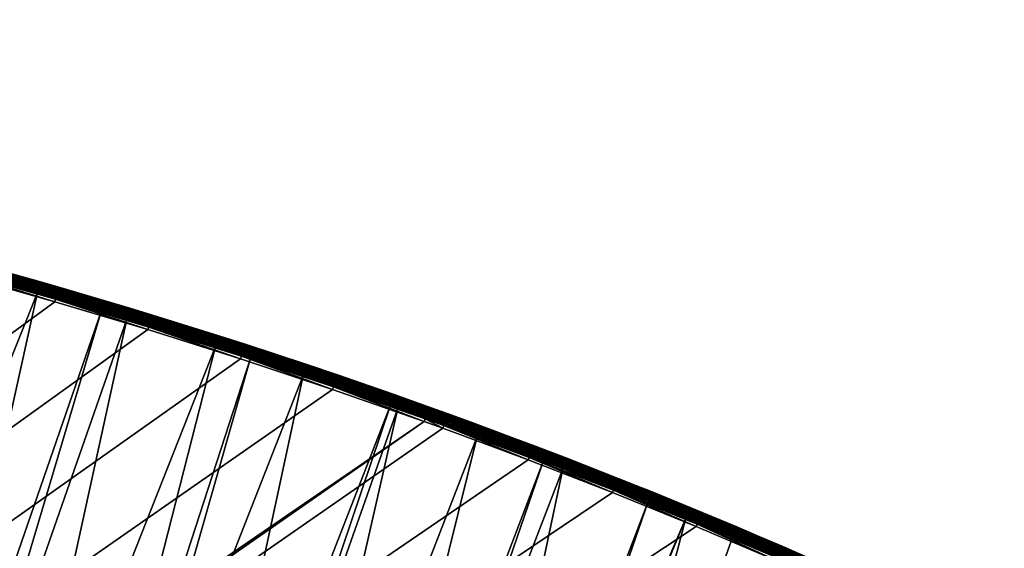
# Model space of a CAD drawing. Header units: inches. Extents: x 79 to 1679, y -392 to 1269.
# Tile 249 of 256: x 1147 to 1276, y 1198 to 1267. Entities that reach past the tile are written whole.
import ezdxf

# ---------------------------------------------------------------- set-up
doc = ezdxf.new("R2010")
doc.units = ezdxf.units.IN
doc.header["$MEASUREMENT"] = 0
doc.layers.get('0').update_dxf_attribs({"true_color": 0x9a9ae5})

msp = doc.modelspace()

# ---------------------------------------------------------------- meshes
at = {"color": 146, "true_color": 0x086e86}
mesh = msp.add_polyface(dxfattribs=at)
corners = [(1224.5, 1205.05, 1216.77), (1213.43, 1209.35, 1216.77), (80.75, 435.53, 1216.77), (1257.08, 1191.25, 1216.77), (1246.33, 1196, 1216.77), (1235.47, 1200.6, 1216.77), (99.23, 651.59, 1216.77), (96.93, 638.54, 1216.77), (878.76, 1266.99, 1216.77), (94.79, 625.41, 1216.77), (107.13, 690.31, 1216.77), (104.33, 677.48, 1216.77), (101.7, 664.57, 1216.77), (116.54, 728.35, 1216.77), (113.23, 715.75, 1216.77), (110.09, 703.07, 1216.77), (127.52, 765.69, 1216.77), (123.68, 753.32, 1216.77), (120.02, 740.88, 1216.77), (133.24, 782.97, 1216.77), (131.55, 777.98, 1216.77), (900.55, 1166.02, 1186.77), (228.87, 751.3, 1186.77), (231.28, 758.16, 1186.77), (235.1, 768.64, 1186.77), (239.06, 778.98, 1186.77), (243.15, 789.17, 1186.77), (187.41, 556.37, 1186.77), (188.97, 570.59, 1186.77), (190.7, 584.64, 1186.77), (192.6, 598.52, 1186.77), (247.37, 799.22, 1186.77), (251.72, 809.11, 1186.77), (256.21, 818.87, 1186.77), (194.69, 612.23, 1186.77), (196.95, 625.78, 1186.77), (199.39, 639.17, 1186.77), (260.82, 828.48, 1186.77), (265.57, 837.96, 1186.77), (202, 652.4, 1186.77), (204.79, 665.46, 1186.77), (207.76, 678.36, 1186.77), (210.9, 691.1, 1186.77), (214.23, 703.69, 1186.77), (217.72, 716.13, 1186.77), (221.4, 728.41, 1186.77), (225.26, 740.54, 1186.77)]
mesh.append_faces([[corners[k] for k in face] for face in [(0, 1, 2), (3, 4, 2), (2, 4, 5), (2, 5, 0), (6, 7, 8), (8, 7, 9), (10, 11, 8), (8, 11, 12), (8, 12, 6), (13, 14, 8), (8, 14, 15), (8, 15, 10), (16, 17, 8), (8, 17, 18), (8, 18, 13), (8, 19, 20), (8, 20, 16), (21, 22, 23), (23, 24, 21), (21, 24, 25), (21, 25, 26), (27, 28, 21), (21, 28, 29), (21, 29, 30), (26, 31, 21), (21, 31, 32), (21, 32, 33), (30, 34, 21), (21, 34, 35), (21, 35, 36), (33, 37, 21), (21, 37, 38), (36, 39, 21), (21, 39, 40), (21, 40, 41), (41, 42, 21), (21, 42, 43), (21, 43, 44), (44, 45, 21), (21, 45, 46), (21, 46, 22)]], dxfattribs={"color": 146})
mesh = msp.add_polyface(dxfattribs=at)
corners = [(892.37, 1266.91, 1216.77), (878.76, 1266.99, 1216.77), (80.8, 448.28, 1216.77), (905.92, 1266.66, 1216.77), (946.23, 1264.91, 1216.77), (932.85, 1265.66, 1216.77), (919.42, 1266.24, 1216.77), (985.98, 1261.66, 1216.77), (972.79, 1262.91, 1216.77), (959.54, 1263.99, 1216.77), (1025.16, 1256.92, 1216.77), (1012.17, 1258.67, 1216.77), (999.11, 1260.25, 1216.77), (1063.75, 1250.66, 1216.77), (1050.96, 1252.91, 1216.77), (1038.09, 1255, 1216.77), (1101.72, 1242.87, 1216.77), (1089.14, 1245.64, 1216.77), (1076.48, 1248.23, 1216.77), (1139.06, 1233.52, 1216.77), (1126.69, 1236.81, 1216.77), (1114.24, 1239.93, 1216.77), (1175.73, 1222.57, 1216.77), (1163.58, 1226.4, 1216.77), (1151.36, 1230.05, 1216.77), (1213.43, 1209.35, 1216.77), (1202.24, 1213.49, 1216.77), (80.75, 435.53, 1216.77), (1199.8, 1214.37, 1216.77), (1187.8, 1218.56, 1216.77), (464.72, 1057.88, 1186.77), (473.14, 1063.14, 1186.77), (316.34, 920.04, 1186.77), (478.49, 1066.38, 1186.77), (440.2, 1041.38, 1186.77), (448.25, 1047, 1186.77), (456.42, 1052.5, 1186.77), (900.55, 1166.02, 1186.77), (265.57, 837.96, 1186.77), (270.46, 847.31, 1186.77), (275.47, 856.51, 1186.77), (280.62, 865.59, 1186.77), (285.9, 874.53, 1186.77), (291.31, 883.35, 1186.77), (296.87, 892.04, 1186.77), (302.56, 900.6, 1186.77), (308.39, 909.04, 1186.77), (314.36, 917.36, 1186.77)]
mesh.append_faces([[corners[k] for k in face] for face in [(0, 1, 2), (0, 2, 3), (4, 5, 2), (2, 5, 6), (2, 6, 3), (7, 8, 2), (2, 8, 9), (2, 9, 4), (10, 11, 2), (2, 11, 12), (2, 12, 7), (13, 14, 2), (2, 14, 15), (2, 15, 10), (16, 17, 2), (2, 17, 18), (2, 18, 13), (19, 20, 2), (2, 20, 21), (2, 21, 16), (22, 23, 2), (2, 23, 24), (2, 24, 19), (25, 26, 27), (27, 26, 28), (2, 28, 29), (2, 29, 22), (30, 31, 32), (32, 31, 33), (34, 35, 32), (32, 35, 36), (32, 36, 30), (37, 38, 39), (39, 40, 37), (37, 40, 41), (37, 41, 42), (42, 43, 37), (37, 43, 44), (37, 44, 45), (45, 46, 37), (37, 46, 47), (37, 47, 32)]], dxfattribs={"color": 146})
mesh = msp.add_polyface(dxfattribs=at)
corners = [(1108.75, 1164.13, 1190.18), (1125.41, 1237.67, 1210.37), (1137.29, 1234.54, 1210.37), (1117.64, 1161.75, 1190.18), (1137.4, 1234.51, 1210.37), (1120.82, 1160.9, 1190.18), (1149.09, 1231.24, 1210.37), (1132.78, 1157.49, 1190.18), (1157.43, 1228.78, 1210.37), (1135.9, 1156.55, 1190.18), (1160.8, 1227.79, 1210.37), (1144.63, 1153.91, 1190.18), (1172.42, 1224.18, 1210.37), (1153.73, 1151, 1190.18), (1177.04, 1222.67, 1210.37), (1156.36, 1150.16, 1190.18), (1183.94, 1220.41, 1210.37), (1167.98, 1146.22, 1190.18), (1195.38, 1216.49, 1210.37), (1171.26, 1145.05, 1190.18), (1196.36, 1216.13, 1210.37), (1179.49, 1142.11, 1190.18), (1206.73, 1212.4, 1210.37), (1188.5, 1138.72, 1190.18), (1215.4, 1209.13, 1210.37), (1190.88, 1137.83, 1190.18), (1118.56, 1152.69, 1188.29), (1130.38, 1149.32, 1188.29), (1142.1, 1145.78, 1188.29), (1153.7, 1142.07, 1188.29), (1195.48, 1216.78, 1210.48), (1206.83, 1212.69, 1210.48), (1202.68, 1214.7, 1216.3), (1202.77, 1214.93, 1216.06), (1200.32, 1215.81, 1216.06), (1202.58, 1214.43, 1216.5), (1200.23, 1215.58, 1216.3), (1200.14, 1215.31, 1216.5), (1202.48, 1214.13, 1216.65), (1200.03, 1215.01, 1216.65), (1202.36, 1213.82, 1216.74), (1199.92, 1214.7, 1216.74), (1202.24, 1213.49, 1216.77), (1199.8, 1214.37, 1216.77)]
mesh.append_faces([[corners[k] for k in face] for face in [(0, 1, 2), (3, 2, 4), (3, 4, 5), (5, 4, 6), (5, 6, 7), (7, 6, 8), (7, 8, 9), (9, 8, 10), (9, 10, 11), (11, 10, 12), (11, 12, 13), (13, 12, 14), (13, 14, 15), (15, 14, 16), (15, 16, 17), (17, 16, 18), (17, 18, 19), (19, 18, 20), (19, 20, 21), (21, 20, 22), (21, 22, 23), (23, 24, 25), (26, 5, 7), (26, 7, 27), (27, 7, 9), (27, 9, 28), (9, 11, 28), (28, 11, 13), (28, 13, 29), (13, 15, 29), (29, 15, 17), (20, 30, 31), (32, 33, 34), (35, 32, 36), (35, 36, 37), (38, 35, 37), (38, 37, 39), (40, 38, 39), (40, 39, 41), (42, 40, 41), (42, 41, 43)]], dxfattribs={"color": 146})
mesh = msp.add_polyface(dxfattribs=at)
corners = [(1151.92, 1231.97, 1214.77), (1149.5, 1232.67, 1212.31), (1139.63, 1235.43, 1214.77), (1139.63, 1235.42, 1212.31), (1139.59, 1235.45, 1214.77), (1157.43, 1228.78, 1210.37), (1149.09, 1231.24, 1210.37), (1149.17, 1231.54, 1210.48), (1137.4, 1234.51, 1210.37), (1137.37, 1234.83, 1210.48), (1137.67, 1235.94, 1211.98), (1149.49, 1232.64, 1211.98), (1160.97, 1228.36, 1210.64), (1149.25, 1231.81, 1210.64), (1137.45, 1235.11, 1210.64), (1161.04, 1228.6, 1210.85), (1149.32, 1232.06, 1210.85), (1137.51, 1235.36, 1210.85), (1161.11, 1228.81, 1211.09), (1149.38, 1232.27, 1211.09), (1137.57, 1235.57, 1211.09), (1149.43, 1232.44, 1211.36), (1137.62, 1235.74, 1211.36), (1149.47, 1232.56, 1211.66), (1137.65, 1235.86, 1211.66), (1151.91, 1231.94, 1215.12), (1139.58, 1235.42, 1215.12), (1151.88, 1231.85, 1215.46), (1139.56, 1235.33, 1215.46), (1151.84, 1231.71, 1215.77), (1139.52, 1235.19, 1215.77), (1151.78, 1231.52, 1216.06), (1139.46, 1234.99, 1216.06), (1151.72, 1231.28, 1216.3), (1139.4, 1234.76, 1216.3), (1151.64, 1231.01, 1216.5), (1139.32, 1234.48, 1216.5), (1151.55, 1230.71, 1216.65), (1139.24, 1234.18, 1216.65), (1151.45, 1230.38, 1216.74), (1139.15, 1233.85, 1216.74), (1151.36, 1230.05, 1216.77), (1139.06, 1233.52, 1216.77)]
mesh.append_faces([[corners[k] for k in face] for face in [(0, 1, 2), (2, 1, 3), (2, 3, 4), (5, 6, 7), (7, 6, 8), (7, 8, 9), (10, 3, 11), (11, 3, 1), (12, 7, 13), (13, 7, 9), (13, 9, 14), (15, 13, 16), (16, 13, 14), (16, 14, 17), (18, 16, 19), (19, 16, 17), (19, 17, 20), (21, 19, 20), (21, 20, 22), (23, 21, 22), (23, 22, 24), (11, 23, 24), (11, 24, 10), (25, 0, 2), (25, 2, 26), (27, 25, 26), (27, 26, 28), (29, 27, 28), (29, 28, 30), (31, 29, 30), (31, 30, 32), (33, 31, 32), (33, 32, 34), (35, 33, 34), (35, 34, 36), (37, 35, 36), (37, 36, 38), (39, 37, 38), (39, 38, 40), (41, 39, 40), (41, 40, 42)]], dxfattribs={"color": 146})
mesh = msp.add_polyface(dxfattribs=at)
corners = [(1164.17, 1228.31, 1214.77), (1162.34, 1228.86, 1212.31), (1162.33, 1228.86, 1214.77), (1161.23, 1229.21, 1212.31), (1151.92, 1231.97, 1214.77), (1149.5, 1232.67, 1212.31), (1172.51, 1224.47, 1210.48), (1160.8, 1227.79, 1210.37), (1160.89, 1228.09, 1210.48), (1157.43, 1228.78, 1210.37), (1149.17, 1231.54, 1210.48), (1149.49, 1232.64, 1211.98), (1161.22, 1229.18, 1211.98), (1172.6, 1224.75, 1210.64), (1160.97, 1228.36, 1210.64), (1172.67, 1224.99, 1210.85), (1161.04, 1228.6, 1210.85), (1149.25, 1231.81, 1210.64), (1172.74, 1225.2, 1211.09), (1161.11, 1228.81, 1211.09), (1149.32, 1232.06, 1210.85), (1161.16, 1228.98, 1211.36), (1149.38, 1232.27, 1211.09), (1149.43, 1232.44, 1211.36), (1161.2, 1229.11, 1211.66), (1149.47, 1232.56, 1211.66), (1164.16, 1228.28, 1215.12), (1151.91, 1231.94, 1215.12), (1164.13, 1228.2, 1215.46), (1151.88, 1231.85, 1215.46), (1164.09, 1228.06, 1215.77), (1151.84, 1231.71, 1215.77), (1164.03, 1227.87, 1216.06), (1151.78, 1231.52, 1216.06), (1163.96, 1227.63, 1216.3), (1151.72, 1231.28, 1216.3), (1163.88, 1227.36, 1216.5), (1151.64, 1231.01, 1216.5), (1163.78, 1227.06, 1216.65), (1151.55, 1230.71, 1216.65), (1163.68, 1226.73, 1216.74), (1151.45, 1230.38, 1216.74), (1163.58, 1226.4, 1216.77), (1151.36, 1230.05, 1216.77)]
mesh.append_faces([[corners[k] for k in face] for face in [(0, 1, 2), (2, 1, 3), (2, 3, 4), (4, 3, 5), (6, 7, 8), (8, 7, 9), (8, 9, 10), (11, 3, 12), (12, 3, 1), (11, 5, 3), (13, 8, 14), (14, 8, 10), (15, 14, 16), (16, 14, 17), (18, 16, 19), (19, 16, 20), (21, 19, 22), (21, 22, 23), (24, 21, 23), (24, 23, 25), (12, 24, 25), (12, 25, 11), (26, 0, 2), (26, 2, 27), (2, 4, 27), (28, 26, 27), (28, 27, 29), (30, 28, 29), (30, 29, 31), (32, 30, 31), (32, 31, 33), (34, 32, 33), (34, 33, 35), (36, 34, 35), (36, 35, 37), (38, 36, 37), (38, 37, 39), (40, 38, 39), (40, 39, 41), (42, 40, 41), (42, 41, 43)]], dxfattribs={"color": 146})
mesh = msp.add_polyface(dxfattribs=at)
corners = [(1176.35, 1224.48, 1214.77), (1184.42, 1221.82, 1212.31), (1172.87, 1225.59, 1212.31), (1164.17, 1228.31, 1214.77), (1162.34, 1228.86, 1212.31), (1177.04, 1222.67, 1210.37), (1172.42, 1224.18, 1210.37), (1172.51, 1224.47, 1210.48), (1160.8, 1227.79, 1210.37), (1161.22, 1229.18, 1211.98), (1172.86, 1225.57, 1211.98), (1184.13, 1220.98, 1210.64), (1172.6, 1224.75, 1210.64), (1160.89, 1228.09, 1210.48), (1184.21, 1221.22, 1210.85), (1172.67, 1224.99, 1210.85), (1160.97, 1228.36, 1210.64), (1184.28, 1221.43, 1211.09), (1172.74, 1225.2, 1211.09), (1161.04, 1228.6, 1210.85), (1184.34, 1221.6, 1211.36), (1172.79, 1225.37, 1211.36), (1161.11, 1228.81, 1211.09), (1161.16, 1228.98, 1211.36), (1184.38, 1221.72, 1211.66), (1172.83, 1225.49, 1211.66), (1161.2, 1229.11, 1211.66), (1184.41, 1221.79, 1211.98), (1184.55, 1221.75, 1214.77), (1176.34, 1224.45, 1215.12), (1164.16, 1228.28, 1215.12), (1176.31, 1224.36, 1215.46), (1164.13, 1228.2, 1215.46), (1176.26, 1224.22, 1215.77), (1164.09, 1228.06, 1215.77), (1176.2, 1224.03, 1216.06), (1164.03, 1227.87, 1216.06), (1176.13, 1223.8, 1216.3), (1163.96, 1227.63, 1216.3), (1176.04, 1223.52, 1216.5), (1163.88, 1227.36, 1216.5), (1175.94, 1223.22, 1216.65), (1163.78, 1227.06, 1216.65), (1175.84, 1222.9, 1216.74), (1163.68, 1226.73, 1216.74), (1175.73, 1222.57, 1216.77), (1163.58, 1226.4, 1216.77)]
mesh.append_faces([[corners[k] for k in face] for face in [(0, 1, 2), (0, 2, 3), (3, 2, 4), (5, 6, 7), (7, 6, 8), (9, 4, 10), (10, 4, 2), (10, 2, 1), (11, 7, 12), (12, 7, 13), (14, 12, 15), (15, 12, 16), (17, 15, 18), (18, 15, 19), (20, 18, 21), (21, 18, 22), (21, 22, 23), (24, 21, 25), (25, 21, 23), (25, 23, 26), (27, 25, 10), (10, 25, 26), (10, 26, 9), (28, 0, 29), (29, 0, 3), (29, 3, 30), (31, 29, 30), (31, 30, 32), (33, 31, 32), (33, 32, 34), (35, 33, 34), (35, 34, 36), (37, 35, 36), (37, 36, 38), (39, 37, 38), (39, 38, 40), (41, 39, 40), (41, 40, 42), (43, 41, 42), (43, 42, 44), (45, 43, 44), (45, 44, 46)]], dxfattribs={"color": 146})
mesh = msp.add_polyface(dxfattribs=at)
corners = [(1188.45, 1220.46, 1214.77), (1195.87, 1217.89, 1212.31), (1184.56, 1221.77, 1212.31), (1184.55, 1221.75, 1214.77), (1184.42, 1221.82, 1212.31), (1176.35, 1224.48, 1214.77), (1195.48, 1216.78, 1210.48), (1195.38, 1216.49, 1210.37), (1183.94, 1220.41, 1210.37), (1184.04, 1220.71, 1210.48), (1177.04, 1222.67, 1210.37), (1172.51, 1224.47, 1210.48), (1172.86, 1225.57, 1211.98), (1184.41, 1221.79, 1211.98), (1195.86, 1217.86, 1211.98), (1195.58, 1217.05, 1210.64), (1184.13, 1220.98, 1210.64), (1195.66, 1217.29, 1210.85), (1184.21, 1221.22, 1210.85), (1172.6, 1224.75, 1210.64), (1195.74, 1217.5, 1211.09), (1184.28, 1221.43, 1211.09), (1172.67, 1224.99, 1210.85), (1195.79, 1217.66, 1211.36), (1184.34, 1221.6, 1211.36), (1172.74, 1225.2, 1211.09), (1195.84, 1217.79, 1211.66), (1184.38, 1221.72, 1211.66), (1172.79, 1225.37, 1211.36), (1172.83, 1225.49, 1211.66), (1188.44, 1220.43, 1215.12), (1176.34, 1224.45, 1215.12), (1188.41, 1220.34, 1215.46), (1176.31, 1224.36, 1215.46), (1188.36, 1220.2, 1215.77), (1176.26, 1224.22, 1215.77), (1188.3, 1220.01, 1216.06), (1176.2, 1224.03, 1216.06), (1188.22, 1219.78, 1216.3), (1176.13, 1223.8, 1216.3), (1188.13, 1219.51, 1216.5), (1176.04, 1223.52, 1216.5), (1188.02, 1219.21, 1216.65), (1175.94, 1223.22, 1216.65), (1187.92, 1218.89, 1216.74), (1175.84, 1222.9, 1216.74), (1187.8, 1218.56, 1216.77), (1175.73, 1222.57, 1216.77)]
mesh.append_faces([[corners[k] for k in face] for face in [(0, 1, 2), (0, 2, 3), (3, 2, 4), (3, 4, 5), (6, 7, 8), (6, 8, 9), (9, 8, 10), (9, 10, 11), (12, 4, 13), (13, 4, 2), (13, 2, 14), (15, 9, 16), (16, 9, 11), (17, 16, 18), (18, 16, 19), (20, 18, 21), (21, 18, 22), (23, 21, 24), (24, 21, 25), (26, 24, 27), (27, 24, 28), (14, 27, 13), (13, 27, 29), (30, 0, 3), (30, 3, 31), (32, 30, 31), (32, 31, 33), (34, 32, 33), (34, 33, 35), (36, 34, 35), (36, 35, 37), (38, 36, 37), (38, 37, 39), (40, 38, 39), (40, 39, 41), (42, 40, 41), (42, 41, 43), (44, 42, 43), (44, 43, 45), (46, 44, 45), (46, 45, 47)]], dxfattribs={"color": 146})
mesh = msp.add_polyface(dxfattribs=at)
corners = [(1200.47, 1216.25, 1214.77), (1206.3, 1214.13, 1212.31), (1195.87, 1217.89, 1212.31), (1188.45, 1220.46, 1214.77), (1196.36, 1216.13, 1210.37), (1195.38, 1216.49, 1210.37), (1195.48, 1216.78, 1210.48), (1195.86, 1217.86, 1211.98), (1184.56, 1221.77, 1212.31), (1207.23, 1213.77, 1211.98), (1206.93, 1212.96, 1210.64), (1195.58, 1217.05, 1210.64), (1184.04, 1220.71, 1210.48), (1207.02, 1213.2, 1210.85), (1195.66, 1217.29, 1210.85), (1184.13, 1220.98, 1210.64), (1207.1, 1213.41, 1211.09), (1195.74, 1217.5, 1211.09), (1184.21, 1221.22, 1210.85), (1207.16, 1213.57, 1211.36), (1195.79, 1217.66, 1211.36), (1184.28, 1221.43, 1211.09), (1207.2, 1213.69, 1211.66), (1195.84, 1217.79, 1211.66), (1184.34, 1221.6, 1211.36), (1184.38, 1221.72, 1211.66), (1202.92, 1215.34, 1215.12), (1200.46, 1216.22, 1215.12), (1188.44, 1220.43, 1215.12), (1202.88, 1215.26, 1215.46), (1200.43, 1216.14, 1215.46), (1188.41, 1220.34, 1215.46), (1202.83, 1215.12, 1215.77), (1200.38, 1216, 1215.77), (1188.36, 1220.2, 1215.77), (1202.77, 1214.93, 1216.06), (1200.32, 1215.81, 1216.06), (1188.3, 1220.01, 1216.06), (1202.68, 1214.7, 1216.3), (1200.23, 1215.58, 1216.3), (1188.22, 1219.78, 1216.3), (1200.14, 1215.31, 1216.5), (1188.13, 1219.51, 1216.5), (1200.03, 1215.01, 1216.65), (1188.02, 1219.21, 1216.65), (1199.92, 1214.7, 1216.74), (1187.92, 1218.89, 1216.74), (1199.8, 1214.37, 1216.77), (1187.8, 1218.56, 1216.77)]
mesh.append_faces([[corners[k] for k in face] for face in [(0, 1, 2), (0, 2, 3), (4, 5, 6), (7, 8, 2), (7, 2, 9), (10, 6, 11), (11, 6, 12), (13, 11, 14), (14, 11, 15), (16, 14, 17), (17, 14, 18), (19, 17, 20), (20, 17, 21), (22, 20, 23), (23, 20, 24), (9, 23, 7), (7, 23, 25), (26, 0, 27), (27, 0, 3), (27, 3, 28), (29, 27, 30), (30, 27, 28), (30, 28, 31), (32, 29, 30), (32, 30, 33), (33, 30, 31), (33, 31, 34), (35, 32, 33), (35, 33, 36), (36, 33, 34), (36, 34, 37), (38, 36, 39), (39, 36, 37), (39, 37, 40), (41, 39, 40), (41, 40, 42), (43, 41, 42), (43, 42, 44), (45, 43, 44), (45, 44, 46), (47, 45, 46), (47, 46, 48)]], dxfattribs={"color": 146})
mesh = msp.add_polyface(dxfattribs=at)
corners = [(1207.24, 1213.79, 1212.31), (1206.3, 1214.13, 1212.31), (1206.29, 1214.12, 1214.77), (1202.93, 1215.37, 1214.77), (1200.47, 1216.25, 1214.77), (1218.51, 1209.54, 1212.31), (1214.14, 1211.22, 1214.77), (1207.23, 1213.77, 1211.98), (1206.83, 1212.69, 1210.48), (1215.4, 1209.13, 1210.37), (1206.73, 1212.4, 1210.37), (1196.36, 1216.13, 1210.37), (1195.87, 1217.89, 1212.31), (1218.19, 1208.71, 1210.64), (1206.93, 1212.96, 1210.64), (1195.48, 1216.78, 1210.48), (1218.29, 1208.95, 1210.85), (1207.02, 1213.2, 1210.85), (1195.58, 1217.05, 1210.64), (1218.36, 1209.15, 1211.09), (1207.1, 1213.41, 1211.09), (1195.66, 1217.29, 1210.85), (1218.43, 1209.32, 1211.36), (1207.16, 1213.57, 1211.36), (1195.74, 1217.5, 1211.09), (1218.47, 1209.44, 1211.66), (1207.2, 1213.69, 1211.66), (1195.79, 1217.66, 1211.36), (1218.5, 1209.52, 1211.98), (1195.84, 1217.79, 1211.66), (1214.12, 1211.19, 1215.12), (1202.92, 1215.34, 1215.12), (1214.09, 1211.1, 1215.46), (1202.88, 1215.26, 1215.46), (1200.46, 1216.22, 1215.12), (1214.04, 1210.96, 1215.77), (1202.83, 1215.12, 1215.77), (1213.97, 1210.78, 1216.06), (1202.77, 1214.93, 1216.06), (1213.88, 1210.55, 1216.3), (1202.68, 1214.7, 1216.3), (1213.78, 1210.28, 1216.5), (1202.58, 1214.43, 1216.5), (1213.67, 1209.98, 1216.65), (1202.48, 1214.13, 1216.65), (1213.55, 1209.67, 1216.74), (1202.36, 1213.82, 1216.74), (1213.43, 1209.35, 1216.77), (1202.24, 1213.49, 1216.77)]
mesh.append_faces([[corners[k] for k in face] for face in [(0, 1, 2), (2, 1, 3), (3, 1, 4), (0, 2, 5), (5, 2, 6), (5, 7, 0), (8, 9, 10), (8, 10, 11), (7, 12, 1), (7, 1, 0), (13, 8, 14), (14, 8, 15), (16, 14, 17), (17, 14, 18), (19, 17, 20), (20, 17, 21), (22, 20, 23), (23, 20, 24), (25, 23, 26), (26, 23, 27), (28, 26, 7), (7, 26, 29), (30, 6, 2), (30, 2, 31), (2, 3, 31), (31, 3, 4), (32, 30, 31), (32, 31, 33), (33, 31, 34), (35, 32, 33), (35, 33, 36), (37, 35, 36), (37, 36, 38), (39, 37, 38), (39, 38, 40), (41, 39, 40), (41, 40, 42), (43, 41, 42), (43, 42, 44), (45, 44, 46), (47, 46, 48)]], dxfattribs={"color": 146})
mesh = msp.add_polyface(dxfattribs=at)
corners = [(80.75, 435.53, 1216.77), (1199.8, 1214.37, 1216.77), (80.8, 448.28, 1216.77), (900.55, 1166.02, 1186.77), (198.6, 242.11, 1186.77), (197.49, 248.24, 1186.77), (181.91, 407.54, 1186.77), (181.62, 421.38, 1186.77), (205.26, 209.53, 1186.77), (202.92, 220.3, 1186.77), (200.7, 231.16, 1186.77), (183.69, 366.55, 1186.77), (182.94, 380.13, 1186.77), (182.35, 393.8, 1186.77), (213.05, 177.79, 1186.77), (210.33, 188.28, 1186.77), (207.73, 198.86, 1186.77), (181.48, 435.69, 1186.77), (181.58, 451.99, 1186.77), (181.87, 467.43, 1186.77), (186.85, 326.33, 1186.77), (185.64, 339.65, 1186.77), (184.58, 353.06, 1186.77), (221.96, 146.9, 1186.77), (218.86, 157.1, 1186.77), (215.89, 167.39, 1186.77), (182.34, 482.69, 1186.77), (182.99, 497.78, 1186.77), (183.83, 512.69, 1186.77), (191.43, 286.9, 1186.77), (189.74, 299.95, 1186.77), (188.21, 313.1, 1186.77), (232.02, 116.86, 1186.77), (228.54, 126.78, 1186.77), (225.19, 136.79, 1186.77), (184.84, 527.42, 1186.77), (186.04, 541.98, 1186.77), (187.41, 556.37, 1186.77), (195.3, 261.04, 1186.77), (193.28, 273.93, 1186.77), (243.25, 87.69, 1186.77), (239.38, 97.32, 1186.77), (235.64, 107.04, 1186.77), (251.4, 68.73, 1186.77), (247.26, 78.17, 1186.77)]
mesh.append_faces([[corners[k] for k in face] for face in [(0, 1, 2), (3, 4, 5), (6, 7, 3), (8, 9, 3), (3, 9, 10), (3, 10, 4), (11, 12, 3), (3, 12, 13), (3, 13, 6), (14, 15, 3), (3, 15, 16), (3, 16, 8), (7, 17, 3), (3, 17, 18), (3, 18, 19), (20, 21, 3), (3, 21, 22), (3, 22, 11), (23, 24, 3), (3, 24, 25), (3, 25, 14), (19, 26, 3), (3, 26, 27), (3, 27, 28), (29, 30, 3), (3, 30, 31), (3, 31, 20), (32, 33, 3), (3, 33, 34), (3, 34, 23), (28, 35, 3), (3, 35, 36), (3, 36, 37), (5, 38, 3), (3, 38, 39), (3, 39, 29), (40, 41, 3), (3, 41, 42), (3, 42, 32), (3, 43, 44), (3, 44, 40)]], dxfattribs={"color": 146})
mesh = msp.add_polyface(dxfattribs=at)
corners = [(1218.51, 1209.54, 1212.31), (1214.14, 1211.22, 1214.77), (1227.54, 1205.98, 1212.31), (1188.5, 1138.72, 1190.18), (1206.73, 1212.4, 1210.37), (1215.4, 1209.13, 1210.37), (1190.88, 1137.83, 1190.18), (1217.98, 1208.16, 1210.37), (1202.17, 1133.36, 1190.18), (1229.14, 1203.75, 1210.37), (1218.5, 1209.52, 1211.98), (1207.23, 1213.77, 1211.98), (1229.25, 1204.04, 1210.48), (1218.09, 1208.44, 1210.48), (1206.83, 1212.69, 1210.48), (1229.36, 1204.3, 1210.64), (1218.19, 1208.71, 1210.64), (1229.46, 1204.54, 1210.85), (1218.29, 1208.95, 1210.85), (1206.93, 1212.96, 1210.64), (1229.54, 1204.74, 1211.09), (1218.36, 1209.15, 1211.09), (1207.02, 1213.2, 1210.85), (1229.6, 1204.91, 1211.36), (1218.43, 1209.32, 1211.36), (1207.1, 1213.41, 1211.09), (1229.65, 1205.03, 1211.66), (1218.47, 1209.44, 1211.66), (1207.16, 1213.57, 1211.36), (1229.68, 1205.1, 1211.98), (1207.2, 1213.69, 1211.66), (1225.23, 1206.88, 1215.12), (1225.24, 1206.91, 1214.77), (1214.12, 1211.19, 1215.12), (1225.19, 1206.8, 1215.46), (1214.09, 1211.1, 1215.46), (1225.14, 1206.66, 1215.77), (1214.04, 1210.96, 1215.77), (1225.07, 1206.47, 1216.06), (1213.97, 1210.78, 1216.06), (1224.97, 1206.24, 1216.3), (1213.88, 1210.55, 1216.3), (1224.87, 1205.98, 1216.5), (1213.78, 1210.28, 1216.5), (1224.75, 1205.69, 1216.65), (1213.67, 1209.98, 1216.65), (1224.63, 1205.37, 1216.74), (1213.55, 1209.67, 1216.74), (1202.48, 1214.13, 1216.65), (1224.5, 1205.05, 1216.77), (1213.43, 1209.35, 1216.77), (1202.36, 1213.82, 1216.74)]
mesh.append_faces([[corners[k] for k in face] for face in [(0, 1, 2), (3, 4, 5), (6, 5, 7), (8, 7, 9), (2, 10, 0), (0, 10, 11), (12, 7, 13), (13, 7, 5), (13, 5, 14), (15, 13, 16), (16, 13, 14), (17, 16, 18), (18, 16, 19), (20, 18, 21), (21, 18, 22), (23, 21, 24), (24, 21, 25), (26, 24, 27), (27, 24, 28), (29, 27, 10), (10, 27, 30), (31, 32, 1), (31, 1, 33), (34, 31, 33), (34, 33, 35), (36, 34, 35), (36, 35, 37), (38, 36, 37), (38, 37, 39), (40, 38, 39), (40, 39, 41), (42, 40, 41), (42, 41, 43), (44, 42, 43), (44, 43, 45), (46, 44, 45), (46, 45, 47), (47, 45, 48), (49, 46, 47), (49, 47, 50), (50, 47, 51)]], dxfattribs={"color": 146})
mesh = msp.add_polyface(dxfattribs=at)
corners = [(1227.54, 1205.98, 1212.31), (1214.14, 1211.22, 1214.77), (1225.24, 1206.91, 1214.77), (1227.54, 1205.98, 1214.77), (1236.23, 1202.45, 1214.77), (1240.78, 1200.55, 1212.31), (1229.69, 1205.13, 1212.31), (1240.77, 1200.52, 1211.98), (1229.68, 1205.1, 1211.98), (1218.5, 1209.52, 1211.98), (1234.09, 1201.71, 1210.37), (1229.14, 1203.75, 1210.37), (1229.25, 1204.04, 1210.48), (1217.98, 1208.16, 1210.37), (1240.43, 1199.73, 1210.64), (1229.36, 1204.3, 1210.64), (1218.09, 1208.44, 1210.48), (1240.53, 1199.97, 1210.85), (1229.46, 1204.54, 1210.85), (1218.19, 1208.71, 1210.64), (1240.62, 1200.17, 1211.09), (1229.54, 1204.74, 1211.09), (1218.29, 1208.95, 1210.85), (1240.69, 1200.33, 1211.36), (1229.6, 1204.91, 1211.36), (1218.36, 1209.15, 1211.09), (1240.74, 1200.45, 1211.66), (1229.65, 1205.03, 1211.66), (1218.43, 1209.32, 1211.36), (1218.47, 1209.44, 1211.66), (1236.22, 1202.42, 1215.12), (1225.23, 1206.88, 1215.12), (1236.19, 1202.34, 1215.46), (1225.19, 1206.8, 1215.46), (1236.13, 1202.2, 1215.77), (1225.14, 1206.66, 1215.77), (1236.06, 1202.02, 1216.06), (1225.07, 1206.47, 1216.06), (1235.96, 1201.79, 1216.3), (1224.97, 1206.24, 1216.3), (1235.85, 1201.53, 1216.5), (1224.87, 1205.98, 1216.5), (1235.73, 1201.23, 1216.65), (1224.75, 1205.69, 1216.65), (1235.6, 1200.92, 1216.74), (1224.63, 1205.37, 1216.74), (1235.47, 1200.6, 1216.77), (1224.5, 1205.05, 1216.77)]
mesh.append_faces([[corners[k] for k in face] for face in [(0, 1, 2), (0, 2, 3), (4, 5, 3), (3, 5, 6), (3, 6, 0), (5, 7, 8), (5, 8, 6), (6, 8, 0), (0, 8, 9), (10, 11, 12), (12, 11, 13), (14, 12, 15), (15, 12, 16), (17, 15, 18), (18, 15, 19), (20, 18, 21), (21, 18, 22), (23, 21, 24), (24, 21, 25), (26, 24, 27), (27, 24, 28), (7, 27, 8), (8, 27, 29), (30, 4, 3), (30, 3, 31), (3, 2, 31), (32, 30, 31), (32, 31, 33), (34, 32, 33), (34, 33, 35), (36, 34, 35), (36, 35, 37), (38, 36, 37), (38, 37, 39), (40, 38, 39), (40, 39, 41), (42, 40, 41), (42, 41, 43), (44, 42, 43), (44, 43, 45), (46, 44, 45), (46, 45, 47)]], dxfattribs={"color": 146})
mesh = msp.add_polyface(dxfattribs=at)
corners = [(1294.77, 1175.19, 1212.31), (1289.59, 1177.86, 1214.77), (1299.93, 1172.48, 1214.77), (1305.27, 1169.62, 1212.31), (1190.88, 1137.83, 1190.18), (1217.98, 1208.16, 1210.37), (1202.17, 1133.36, 1190.18), (1229.14, 1203.75, 1210.37), (1204.44, 1132.43, 1190.18), (1234.09, 1201.71, 1210.37), (1205.39, 1132.03, 1190.18), (1214.77, 1128.09, 1190.18), (1270.31, 1185.68, 1210.37), (1235.01, 1119.01, 1190.18), (1262.05, 1189.56, 1210.37), (1224.96, 1123.62, 1190.18), (1252.4, 1193.9, 1210.37), (1221.88, 1124.97, 1190.18), (1251.17, 1194.45, 1210.37), (1240.2, 1199.18, 1210.37), (1272.82, 1184.5, 1210.37), (1244.93, 1114.26, 1190.18), (1283.5, 1179.27, 1210.37), (1253.72, 1109.88, 1190.18), (1287.83, 1177.07, 1210.37), (1254.71, 1109.38, 1190.18), (1294.09, 1173.88, 1210.37), (1294.76, 1175.17, 1211.98), (1304.71, 1168.59, 1210.48), (1304.57, 1168.32, 1210.37), (1294.23, 1174.15, 1210.48), (1304.85, 1168.84, 1210.64), (1294.36, 1174.41, 1210.64), (1304.97, 1169.07, 1210.85), (1294.48, 1174.63, 1210.85), (1305.08, 1169.26, 1211.09), (1294.58, 1174.83, 1211.09), (1305.16, 1169.41, 1211.36), (1294.66, 1174.98, 1211.36), (1305.22, 1169.53, 1211.66), (1294.72, 1175.1, 1211.66), (1305.26, 1169.6, 1211.98), (1299.92, 1172.46, 1215.12), (1299.88, 1172.38, 1215.46), (1289.58, 1177.83, 1215.12), (1299.81, 1172.25, 1215.77), (1289.54, 1177.75, 1215.46), (1289.47, 1177.62, 1215.77), (1299.71, 1172.07, 1216.06), (1289.38, 1177.44, 1216.06), (1299.6, 1171.85, 1216.3), (1289.27, 1177.22, 1216.3), (1299.47, 1171.6, 1216.5), (1289.14, 1176.97, 1216.5), (1299.32, 1171.32, 1216.65), (1288.99, 1176.69, 1216.65), (1299.16, 1171.02, 1216.74), (1288.84, 1176.39, 1216.74), (1299, 1170.72, 1216.77), (1288.68, 1176.08, 1216.77)]
mesh.append_faces([[corners[k] for k in face] for face in [(0, 1, 2), (0, 2, 3), (4, 5, 6), (6, 7, 8), (8, 9, 10), (10, 9, 11), (12, 13, 14), (14, 15, 16), (16, 17, 18), (18, 11, 19), (12, 20, 21), (21, 20, 22), (23, 22, 24), (25, 24, 26), (3, 27, 0), (28, 29, 26), (28, 26, 30), (30, 26, 24), (31, 28, 30), (31, 30, 32), (33, 32, 34), (35, 34, 36), (37, 36, 38), (39, 38, 40), (41, 40, 27), (42, 2, 1), (43, 42, 44), (45, 43, 46), (45, 46, 47), (48, 45, 47), (48, 47, 49), (50, 48, 49), (50, 49, 51), (52, 50, 51), (52, 51, 53), (54, 52, 53), (54, 53, 55), (56, 54, 55), (56, 55, 57), (58, 56, 57), (58, 57, 59)]], dxfattribs={"color": 146})
mesh = msp.add_polyface(dxfattribs=at)
corners = [(1248.29, 1197.31, 1212.31), (1240.78, 1200.55, 1212.31), (1236.23, 1202.45, 1214.77), (1247.12, 1197.84, 1214.77), (1204.44, 1132.43, 1190.18), (1229.14, 1203.75, 1210.37), (1234.09, 1201.71, 1210.37), (1240.2, 1199.18, 1210.37), (1214.77, 1128.09, 1190.18), (1251.3, 1194.73, 1210.48), (1251.17, 1194.45, 1210.37), (1240.32, 1199.47, 1210.48), (1229.25, 1204.04, 1210.48), (1251.76, 1195.78, 1211.98), (1240.77, 1200.52, 1211.98), (1251.41, 1194.99, 1210.64), (1240.43, 1199.73, 1210.64), (1251.52, 1195.23, 1210.85), (1240.53, 1199.97, 1210.85), (1229.36, 1204.3, 1210.64), (1251.6, 1195.43, 1211.09), (1240.62, 1200.17, 1211.09), (1229.46, 1204.54, 1210.85), (1251.68, 1195.59, 1211.36), (1240.69, 1200.33, 1211.36), (1229.54, 1204.74, 1211.09), (1251.73, 1195.71, 1211.66), (1240.74, 1200.45, 1211.66), (1229.6, 1204.91, 1211.36), (1229.65, 1205.03, 1211.66), (1248.3, 1197.32, 1214.77), (1247.11, 1197.81, 1215.12), (1236.22, 1202.42, 1215.12), (1247.07, 1197.73, 1215.46), (1236.19, 1202.34, 1215.46), (1247.02, 1197.59, 1215.77), (1236.13, 1202.2, 1215.77), (1246.94, 1197.41, 1216.06), (1236.06, 1202.02, 1216.06), (1246.84, 1197.18, 1216.3), (1235.96, 1201.79, 1216.3), (1246.73, 1196.92, 1216.5), (1235.85, 1201.53, 1216.5), (1246.6, 1196.63, 1216.65), (1235.73, 1201.23, 1216.65), (1246.47, 1196.32, 1216.74), (1235.6, 1200.92, 1216.74), (1246.33, 1196, 1216.77), (1235.47, 1200.6, 1216.77)]
mesh.append_faces([[corners[k] for k in face] for face in [(0, 1, 2), (2, 3, 0), (4, 5, 6), (7, 8, 6), (9, 10, 7), (9, 7, 11), (11, 7, 6), (11, 6, 12), (0, 13, 14), (0, 14, 1), (15, 11, 16), (16, 11, 12), (17, 16, 18), (18, 16, 19), (20, 18, 21), (21, 18, 22), (23, 21, 24), (24, 21, 25), (26, 24, 27), (27, 24, 28), (13, 27, 14), (14, 27, 29), (30, 3, 31), (31, 3, 2), (31, 2, 32), (33, 31, 32), (33, 32, 34), (35, 33, 34), (35, 34, 36), (37, 35, 36), (37, 36, 38), (39, 37, 38), (39, 38, 40), (41, 39, 40), (41, 40, 42), (43, 41, 42), (43, 42, 44), (45, 43, 44), (45, 44, 46), (47, 45, 46), (47, 46, 48)]], dxfattribs={"color": 146})
mesh = msp.add_polyface(dxfattribs=at)
corners = [(1248.29, 1197.31, 1212.31), (1247.12, 1197.84, 1214.77), (1248.3, 1197.32, 1214.77), (1251.77, 1195.81, 1212.31), (1262.67, 1190.9, 1212.31), (1257.9, 1193.07, 1214.77), (1252.4, 1193.9, 1210.37), (1251.3, 1194.73, 1210.48), (1262.18, 1189.84, 1210.48), (1251.76, 1195.78, 1211.98), (1251.17, 1194.45, 1210.37), (1262.29, 1190.1, 1210.64), (1251.41, 1194.99, 1210.64), (1240.32, 1199.47, 1210.48), (1262.4, 1190.33, 1210.85), (1251.52, 1195.23, 1210.85), (1240.43, 1199.73, 1210.64), (1262.49, 1190.53, 1211.09), (1251.6, 1195.43, 1211.09), (1240.53, 1199.97, 1210.85), (1262.57, 1190.69, 1211.36), (1251.68, 1195.59, 1211.36), (1240.62, 1200.17, 1211.09), (1262.62, 1190.81, 1211.66), (1251.73, 1195.71, 1211.66), (1240.69, 1200.33, 1211.36), (1262.66, 1190.88, 1211.98), (1240.74, 1200.45, 1211.66), (1247.11, 1197.81, 1215.12), (1257.89, 1193.05, 1215.12), (1257.85, 1192.96, 1215.46), (1247.07, 1197.73, 1215.46), (1257.79, 1192.83, 1215.77), (1247.02, 1197.59, 1215.77), (1257.71, 1192.65, 1216.06), (1246.94, 1197.41, 1216.06), (1257.61, 1192.42, 1216.3), (1246.84, 1197.18, 1216.3), (1257.49, 1192.16, 1216.5), (1246.73, 1196.92, 1216.5), (1257.36, 1191.87, 1216.65), (1246.6, 1196.63, 1216.65), (1257.22, 1191.57, 1216.74), (1246.47, 1196.32, 1216.74), (1257.08, 1191.25, 1216.77), (1246.33, 1196, 1216.77)]
mesh.append_faces([[corners[k] for k in face] for face in [(0, 1, 2), (0, 2, 3), (3, 2, 4), (4, 2, 5), (6, 7, 8), (4, 9, 3), (6, 10, 7), (3, 9, 0), (11, 8, 7), (11, 7, 12), (12, 7, 13), (14, 11, 12), (14, 12, 15), (15, 12, 16), (17, 14, 15), (17, 15, 18), (18, 15, 19), (20, 18, 21), (21, 18, 22), (23, 21, 24), (24, 21, 25), (26, 24, 9), (9, 24, 27), (2, 28, 29), (29, 5, 2), (30, 29, 28), (30, 28, 31), (32, 30, 31), (32, 31, 33), (34, 32, 33), (34, 33, 35), (36, 34, 35), (36, 35, 37), (38, 36, 37), (38, 37, 39), (40, 38, 39), (40, 39, 41), (42, 40, 41), (42, 41, 43), (44, 42, 43), (44, 43, 45)]], dxfattribs={"color": 146})

doc.saveas('drawing.dxf')
